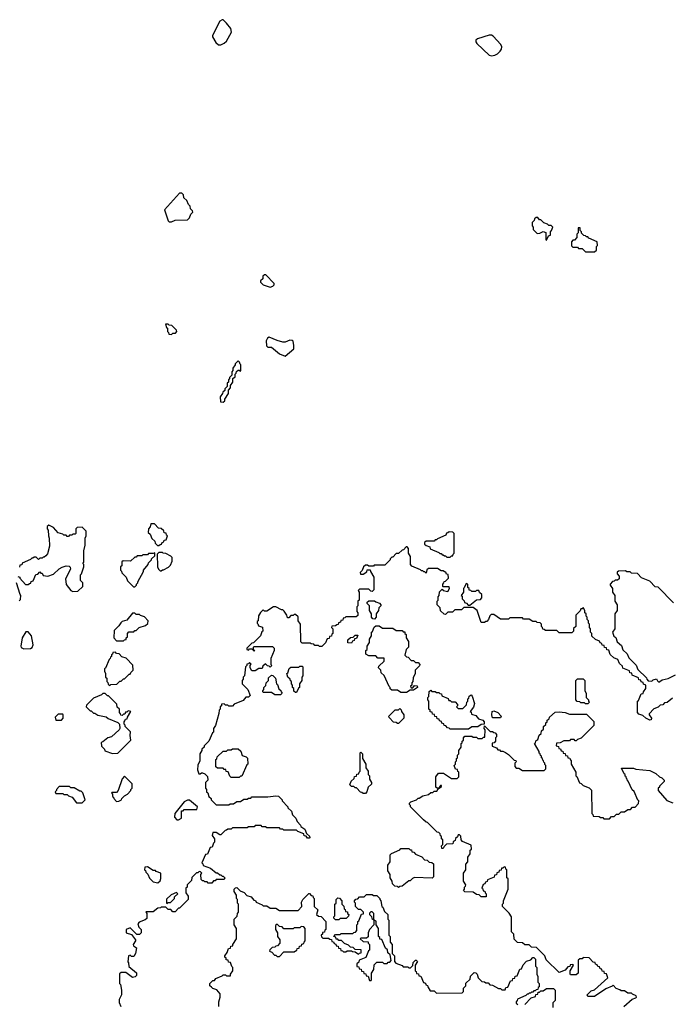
# Model space of a CAD drawing. Extents: x 2769579 to 2883812, y 684207 to 828660.
# Tile 151 of 256: x 2818750 to 2824425, y 727343 to 735922. Entities that reach past the tile are written whole.
import ezdxf

# ---------------------------------------------------------------- set-up
doc = ezdxf.new("R2010")
doc.units = 0

msp = doc.modelspace()

# ---------------------------------------------------------------- linework, layer by layer
at = {"layer": '0CON02XD'}
for points in [[(2820505, 735702.5), (2820535, 735717.5), (2820552.5, 735735), (2820597.5, 735815), (2820592.5, 735845), (2820553, 735893), (2820525, 735920), (2820515, 735922.5), (2820495, 735910), (2820432.5, 735785), (2820433, 735773), (2820460, 735725), (2820483, 735703), (2820505, 735702.5)], [(2822865, 735608.8), (2822895, 735613.8), (2822917.5, 735625), (2822941.7, 735648.3), (2822953.3, 735665), (2822956.7, 735685), (2822946.4, 735706.4), (2822879.3, 735779.3), (2822865, 735787.5), (2822845, 735787.5), (2822743, 735757), (2822730, 735745), (2822728.3, 735728.3), (2822737.5, 735715), (2822843.9, 735613.9), (2822865, 735608.8)], [(2820055, 734160), (2820075, 734162.5), (2820105, 734176.7), (2820215, 734180), (2820230, 734195), (2820241.7, 734228.3), (2820260, 734245), (2820258.3, 734258.3), (2820240, 734275), (2820238.3, 734298.3), (2820221.7, 734311.7), (2820208.3, 734348.3), (2820181.7, 734371.7), (2820180, 734395), (2820165, 734410), (2820145, 734410), (2820013, 734267), (2820045, 734170), (2820055, 734160)], [(2823345, 734000), (2823361.7, 734038.3), (2823380, 734045), (2823380, 734075), (2823390, 734085), (2823400, 734115), (2823385, 734130), (2823365, 734130), (2823355, 734140), (2823321.7, 734151.7), (2823295, 734180), (2823285, 734180), (2823268.3, 734198.3), (2823255, 734200), (2823241.7, 734188.3), (2823238.3, 734171.7), (2823220, 734155), (2823220, 734125), (2823230, 734115), (2823230, 734095), (2823265, 734060), (2823287, 734063), (2823315, 734077.5), (2823338.3, 734068.3), (2823340, 734005), (2823345, 734000)], [(2823765, 733900), (2823780, 733915), (2823780, 733945), (2823790, 733955), (2823788.3, 733988.3), (2823715, 734020), (2823705, 734030), (2823695, 734030), (2823685, 734040), (2823671.7, 734041.7), (2823651.7, 734061.7), (2823650, 734075), (2823640, 734085), (2823638.3, 734108.3), (2823621.7, 734108.3), (2823620, 734065), (2823610, 734055), (2823610, 734025), (2823588.3, 734001.7), (2823575, 734000), (2823561.7, 733988.3), (2823561.7, 733951.7), (2823575, 733940), (2823615, 733940), (2823625, 733930), (2823655, 733930), (2823685, 733900), (2823765, 733900)], [(2820935, 733592.5), (2820958.3, 733601.7), (2820968.3, 733611.7), (2820970, 733625), (2820898.3, 733698.3), (2820885, 733700), (2820871.7, 733688.3), (2820870, 733665), (2820851.7, 733648.3), (2820850, 733635), (2820873, 733613), (2820935, 733592.5)], [(2820075, 733180), (2820085, 733190), (2820108.3, 733191.7), (2820120, 733205), (2820118.3, 733218.3), (2820078.3, 733258.3), (2820055, 733260), (2820045, 733270), (2820021.7, 733268.3), (2820031.7, 733241.7), (2820040, 733235), (2820040, 733205), (2820048.3, 733198.3), (2820051.7, 733181.7), (2820075, 733180)], [(2821065, 732990), (2821140, 733055), (2821142.5, 733085), (2821135, 733120), (2821127, 733127), (2821105, 733130), (2821066.4, 733113.6), (2821045, 733113.3), (2820995, 733127.5), (2820927, 733157), (2820911.7, 733148.3), (2820900, 733125), (2820901.7, 733081.7), (2820915, 733070), (2820945, 733070), (2821015, 733010), (2821065, 732990)], [(2820525, 732590), (2820538.3, 732601.7), (2820540, 732615), (2820570, 732665), (2820570, 732695), (2820590, 732715), (2820590, 732735), (2820610, 732765), (2820610, 732795), (2820628.3, 732811.7), (2820630, 732835), (2820638.3, 732841.7), (2820641.7, 732858.3), (2820655, 732870), (2820665, 732870), (2820675, 732860), (2820680, 732865), (2820680, 732915), (2820671.7, 732921.7), (2820668.3, 732938.3), (2820655, 732950), (2820630, 732925), (2820630, 732915), (2820610, 732885), (2820610, 732865), (2820600, 732855), (2820600, 732825), (2820580, 732805), (2820580, 732795), (2820570, 732785), (2820570, 732765), (2820560, 732755), (2820560, 732725), (2820540, 732705), (2820538.3, 732691.7), (2820521.7, 732678.3), (2820520, 732665), (2820500, 732635), (2820501.7, 732591.7), (2820525, 732590)], [(2818735, 731070), (2818750, 731065), (2818750, 731055), (2818801.7, 731001.7), (2818825, 731000), (2818835, 731010), (2818848.3, 731011.7), (2818851.7, 731028.3), (2818868.3, 731031.7), (2818891.7, 731088.3), (2818908.3, 731091.7), (2818925, 731110), (2818935, 731100), (2818945, 731100), (2818955, 731080), (2818995, 731072.5), (2819045, 731090), (2819093.6, 731136.4), (2819119.3, 731150.7), (2819155, 731162.5), (2819181.7, 731161.7), (2819191.7, 731151.7), (2819192.5, 731135), (2819150.7, 731049.3), (2819155, 731000), (2819195, 730950), (2819215, 730940), (2819258.3, 730941.7), (2819300, 730985), (2819300, 731015), (2819280, 731035), (2819280, 731085), (2819290, 731095), (2819310, 731155), (2819310, 731175), (2819300, 731185), (2819310, 731195), (2819310, 731295), (2819320, 731345), (2819320, 731405), (2819330, 731425), (2819330, 731465), (2819295, 731500), (2819251.7, 731498.3), (2819240, 731485), (2819240, 731445), (2819235, 731440), (2819215, 731440), (2819205, 731430), (2819185, 731430), (2819175, 731420), (2819165, 731420), (2819155, 731430), (2819135, 731430), (2819125, 731440), (2819085, 731450), (2819046.4, 731496.4), (2819003, 731517), (2818990, 731505), (2818990, 731485), (2818997.5, 731475), (2819000, 731425), (2819007.5, 731405), (2819010, 731335), (2818991.7, 731268.3), (2818978.3, 731251.7), (2818965, 731240), (2818955, 731240), (2818945, 731230), (2818925, 731230), (2818915, 731220), (2818895, 731240), (2818875, 731240), (2818865, 731230), (2818855, 731230), (2818845, 731220), (2818771.7, 731188.3), (2818768.3, 731171.7), (2818751.7, 731168.3), (2818748.3, 731151.7)], [(2819965, 731340), (2819975, 731350), (2819988.3, 731351.7), (2819991.7, 731368.3), (2820008.3, 731371.7), (2820011.7, 731388.3), (2820028.3, 731391.7), (2820040, 731425), (2820031.7, 731431.7), (2820028.3, 731448.3), (2820011.7, 731451.7), (2820008.3, 731468.3), (2819985, 731490), (2819961.7, 731491.7), (2819925, 731530), (2819895, 731530), (2819887, 731503), (2819872.5, 731485), (2819870, 731455), (2819888.3, 731438.3), (2819901.7, 731401.7), (2819928.3, 731378.3), (2819931.7, 731361.7), (2819951.7, 731341.7), (2819965, 731340)], [(2822505, 731240), (2822515, 731250), (2822528.3, 731251.7), (2822530, 731265), (2822540, 731275), (2822540, 731445), (2822528.3, 731458.3), (2822495, 731460), (2822485, 731450), (2822471.7, 731448.3), (2822468.3, 731431.7), (2822395, 731400), (2822385, 731390), (2822375, 731390), (2822365, 731380), (2822295, 731380), (2822281.7, 731368.3), (2822281.7, 731351.7), (2822295, 731340), (2822328.3, 731328.3), (2822331.7, 731311.7), (2822405, 731280), (2822415, 731270), (2822425, 731270), (2822435, 731260), (2822445, 731260), (2822455, 731250), (2822465, 731250), (2822475, 731240), (2822505, 731240)], [(2824445, 730010), (2824398.3, 729971.7), (2824375, 729970), (2824358.3, 729951.7), (2824335, 729950), (2824318.3, 729931.7), (2824281.7, 729918.3), (2824240, 729875), (2824240, 729865), (2824260, 729835), (2824258.3, 729821.7), (2824245, 729820), (2824210, 729835), (2824185, 729860), (2824151.7, 729871.7), (2824140, 729885), (2824140, 729985), (2824148.3, 729991.7), (2824171.7, 730048.3), (2824188.3, 730051.7), (2824190, 730065), (2824210, 730095), (2824210, 730125), (2824191.7, 730131.7), (2824188.3, 730148.3), (2824171.7, 730151.7), (2824168.3, 730168.3), (2824151.7, 730171.7), (2824148.3, 730188.3), (2824091.7, 730211.7), (2824088.3, 730228.3), (2824071.7, 730231.7), (2824068.3, 730248.3), (2824011.7, 730271.7), (2824008.3, 730288.3), (2823981.7, 730311.7), (2823968.3, 730348.3), (2823931.7, 730361.7), (2823901.7, 730391.7), (2823888.3, 730428.3), (2823871.7, 730431.7), (2823868.3, 730448.3), (2823851.7, 730451.7), (2823848.3, 730468.3), (2823831.7, 730471.7), (2823828.3, 730488.3), (2823811.7, 730491.7), (2823808.3, 730508.3), (2823771.7, 730521.7), (2823741.7, 730551.7), (2823740, 730575), (2823730, 730585), (2823730, 730615), (2823720, 730625), (2823720, 730655), (2823710, 730665), (2823710, 730685), (2823700, 730695), (2823700, 730715), (2823690, 730725), (2823690, 730745), (2823680, 730755), (2823680, 730775), (2823665, 730800), (2823655, 730790), (2823645, 730790), (2823638.3, 730771.7), (2823600, 730735), (2823600, 730635), (2823581.7, 730618.3), (2823580, 730595), (2823565, 730580), (2823455, 730580), (2823435, 730600), (2823335, 730600), (2823325, 730610), (2823311.7, 730611.7), (2823310, 730625), (2823300, 730635), (2823300, 730655), (2823288.3, 730668.3), (2823265, 730670), (2823255, 730680), (2823225, 730680), (2823195, 730700), (2823145, 730700), (2823135, 730710), (2823025, 730710), (2823015, 730700), (2822945, 730700), (2822885, 730740), (2822861.7, 730738.3), (2822851.7, 730728.3), (2822840, 730695), (2822825, 730680), (2822815, 730680), (2822805, 730670), (2822775, 730670), (2822740, 730775), (2822705, 730800), (2822625, 730800), (2822605, 730780), (2822545, 730780), (2822525, 730760), (2822485, 730760), (2822465, 730740), (2822451.7, 730741.7), (2822421.7, 730771.7), (2822418.3, 730798.3), (2822390, 730825), (2822390, 730855), (2822400, 730865), (2822400, 730895), (2822410, 730905), (2822411.7, 730938.3), (2822435, 730960), (2822445, 730950), (2822485, 730940), (2822500, 730965), (2822495, 730980), (2822445, 730980), (2822440, 730985), (2822440, 731005), (2822450, 731015), (2822451.7, 731028.3), (2822465, 731030), (2822490, 731055), (2822488.3, 731088.3), (2822471.7, 731091.7), (2822468.3, 731108.3), (2822455, 731110), (2822445, 731120), (2822425, 731120), (2822395, 731140), (2822315, 731140), (2822301.7, 731128.3), (2822295, 731100), (2822285, 731110), (2822275, 731110), (2822265, 731120), (2822255, 731120), (2822245, 731130), (2822171.7, 731161.7), (2822160, 731175), (2822160, 731245), (2822140, 731275), (2822140, 731315), (2822128.3, 731328.3), (2822121.7, 731328.3), (2822098.3, 731301.7), (2822085, 731300), (2822055, 731270), (2822035, 731270), (2822005, 731240), (2821995, 731240), (2821980, 731225), (2821980, 731215), (2821935, 731170), (2821841.7, 731168.3)], [(2819755, 730980), (2819770, 730995), (2819770, 731005), (2819780, 731015), (2819780, 731025), (2819830, 731115), (2819830, 731125), (2819870, 731175), (2819875, 731190), (2819900, 731215), (2819900, 731225), (2819928.3, 731251.7), (2819928.3, 731278.3), (2819915, 731270), (2819875, 731270), (2819865, 731260), (2819825, 731260), (2819815, 731250), (2819775, 731250), (2819765, 731240), (2819755, 731240), (2819717, 731203), (2819652.5, 731207.5), (2819641.7, 731198.3), (2819640, 731165), (2819630, 731155), (2819630, 731125), (2819638.3, 731118.3), (2819641.7, 731101.7), (2819680, 731065), (2819691.7, 731031.7), (2819741.7, 730981.7), (2819755, 730980)], [(2819985, 731120), (2819995, 731130), (2820005, 731130), (2820047, 731153), (2820065, 731170), (2820080, 731205), (2820080, 731235), (2820068.3, 731248.3), (2820025, 731270), (2820003, 731273), (2819995, 731280), (2819965, 731280), (2819950, 731265), (2819952.5, 731155), (2819960, 731135), (2819975, 731120), (2819985, 731120)], [(2821841.7, 731168.3), (2821835, 731160), (2821795, 731160), (2821785, 731170), (2821765, 731170), (2821750, 731155), (2821738.3, 731121.7), (2821720, 731105), (2821721.7, 731091.7), (2821745, 731090), (2821778.3, 731111.7), (2821781.7, 731128.3), (2821808.3, 731128.3), (2821810, 731115), (2821840, 731065), (2821840, 730955), (2821825, 730940), (2821811.7, 730941.7), (2821795, 730960), (2821715, 730960), (2821701.7, 730948.3), (2821710, 730935), (2821710, 730865), (2821700, 730855), (2821700, 730815), (2821690, 730805), (2821690, 730765), (2821700, 730755), (2821698.3, 730731.7), (2821685, 730720), (2821595, 730720), (2821585, 730710), (2821571.7, 730708.3), (2821568.3, 730691.7), (2821551.7, 730688.3), (2821548.3, 730671.7), (2821531.7, 730668.3), (2821528.3, 730651.7), (2821515, 730650), (2821505, 730640), (2821471.7, 730638.3), (2821470, 730625), (2821480, 730615), (2821480, 730575), (2821471.7, 730568.3), (2821468.3, 730551.7), (2821451.7, 730548.3), (2821448.3, 730531.7), (2821431.7, 730528.3), (2821418.3, 730491.7), (2821385, 730460), (2821365, 730460), (2821355, 730470), (2821325, 730470), (2821315, 730480), (2821293, 730483), (2821285, 730490), (2821215, 730490), (2821201.7, 730501.7), (2821200, 730655), (2821180, 730685), (2821178.3, 730718.3), (2821155, 730740), (2821145, 730740), (2821135, 730730), (2821115, 730730), (2821098.3, 730711.7), (2821085, 730710), (2821080, 730735), (2821058.3, 730768.3), (2821045, 730780), (2821035, 730780), (2820985, 730807.5), (2820965, 730807.5), (2820905, 730770), (2820885, 730770), (2820875, 730780), (2820851.7, 730758.3), (2820833, 730727), (2820830, 730685), (2820821.7, 730678.3), (2820820, 730665), (2820828.3, 730658.3), (2820831.7, 730641.7), (2820868.3, 730628.3), (2820870, 730595), (2820861.7, 730588.3), (2820850, 730555), (2820788.3, 730491.7), (2820775, 730490), (2820730, 730445), (2820730, 730435), (2820745, 730430), (2820755, 730440), (2820775, 730440), (2820795, 730420), (2820800, 730425), (2820790, 730430), (2820790, 730455), (2820795, 730460), (2820955, 730460), (2820970, 730445), (2820970, 730425), (2820940, 730355), (2820940, 730305), (2820950, 730295), (2820935, 730280), (2820925, 730290), (2820911.7, 730291.7), (2820895, 730310), (2820871.7, 730288.3), (2820865, 730270), (2820835, 730270), (2820805, 730250), (2820775, 730250), (2820760, 730275), (2820760, 730295), (2820768.3, 730308.3), (2820755, 730320), (2820745, 730310), (2820731.7, 730308.3), (2820730, 730295), (2820720, 730285), (2820710, 730205), (2820700, 730195), (2820700, 730175), (2820690, 730165), (2820690, 730135), (2820740, 730085), (2820760, 730035), (2820745, 730020), (2820721.7, 730018.3), (2820698.3, 729991.7), (2820621.7, 729958.3), (2820605, 729940), (2820575, 729940), (2820565, 729950), (2820545, 729950), (2820535, 729960), (2820511.7, 729958.3), (2820510, 729945), (2820500, 729935), (2820500, 729915), (2820490, 729905), (2820488.3, 729878.3), (2820457, 729773), (2820440, 729745), (2820440, 729715), (2820431.7, 729708.3), (2820400, 729635), (2820360, 729595), (2820360, 729585), (2820340, 729565), (2820340, 729555), (2820320, 729525), (2820320, 729465), (2820303, 729427), (2820300, 729385), (2820311.7, 729351.7), (2820325, 729350), (2820335, 729360), (2820345, 729360), (2820365, 729350), (2820387, 729327), (2820390, 729295), (2820370, 729275), (2820370, 729225), (2820380, 729215), (2820380, 729195), (2820390, 729185), (2820400, 729155), (2820420, 729135), (2820420, 729125), (2820465, 729080), (2820575, 729080), (2820585, 729090), (2820615, 729090), (2820645, 729110), (2820675, 729110), (2820705, 729130), (2820735, 729130), (2820745, 729140), (2820765, 729140), (2820775, 729150), (2820915, 729150), (2820985, 729160), (2821007, 729157), (2821040, 729125), (2821040, 729115), (2821090, 729065), (2821090, 729055), (2821120, 729025), (2821130, 728995), (2821160, 728965), (2821170, 728935), (2821200, 728905), (2821201.7, 728891.7), (2821238.3, 728868.3), (2821251.7, 728831.7), (2821278.3, 728808.3), (2821280, 728795), (2821275, 728790), (2821261.7, 728791.7), (2821248.3, 728808.3), (2821231.7, 728811.7), (2821228.3, 728828.3), (2821175, 728850), (2821165, 728860), (2821055, 728860), (2821045, 728870), (2821025, 728870), (2821015, 728880), (2820905, 728880), (2820895, 728890), (2820865, 728890), (2820855, 728900), (2820805, 728900), (2820795, 728890), (2820745, 728890), (2820735, 728880), (2820605, 728880), (2820595, 728870), (2820565, 728870), (2820555, 728860), (2820541.7, 728858.3), (2820505, 728820), (2820495, 728820), (2820465, 728840), (2820435, 728840), (2820430, 728815), (2820450, 728785), (2820450, 728755), (2820441.7, 728748.3), (2820428.3, 728711.7), (2820411.7, 728708.3), (2820388.3, 728651.7), (2820371.7, 728648.3), (2820340, 728575), (2820348.3, 728568.3), (2820351.7, 728551.7), (2820415, 728530), (2820465, 728490), (2820475, 728490), (2820495, 728470), (2820505, 728470), (2820515, 728460), (2820525, 728460), (2820540, 728445), (2820535, 728430), (2820465, 728430), (2820455, 728420), (2820441.7, 728418.3), (2820425, 728400), (2820395, 728400), (2820385, 728410), (2820365, 728410), (2820355, 728420), (2820345, 728420), (2820331.7, 728431.7), (2820330, 728475), (2820340, 728485), (2820328.3, 728498.3), (2820315, 728500), (2820305, 728490), (2820291.7, 728488.3), (2820251.7, 728448.3), (2820248.3, 728421.7), (2820210, 728385), (2820210, 728365), (2820200, 728355), (2820200, 728315), (2820220, 728285), (2820220, 728255), (2820145, 728180), (2820135, 728180), (2820105, 728150), (2820085, 728150), (2820068.3, 728168.3), (2820045, 728170), (2820025, 728190), (2819985, 728190), (2819977, 728183), (2819955, 728180), (2819915, 728150), (2819851.7, 728148.3), (2819860, 728135), (2819858.3, 728091.7), (2819845, 728080), (2819791.7, 728058.3), (2819780, 728045), (2819790, 728015), (2819810, 727995), (2819810, 727965), (2819795, 727950), (2819771.7, 727951.7), (2819715, 728010), (2819680, 727995), (2819680, 727965), (2819725, 727950), (2819760, 727905), (2819760, 727895), (2819740, 727865), (2819741.7, 727851.7), (2819770, 727835), (2819760, 727785), (2819745, 727760), (2819725, 727760), (2819715, 727770), (2819700, 727765), (2819692.5, 727712.5), (2819700, 727705), (2819701.7, 727671.7), (2819768.3, 727618.3), (2819770, 727595), (2819756.7, 727583.3), (2819735, 727577.5), (2819675, 727620), (2819635, 727620), (2819621.7, 727608.3), (2819620, 727525), (2819630, 727515), (2819637.5, 727465), (2819636.7, 727425), (2819617.5, 727385), (2819618.3, 727358.3), (2819633, 727323)], [(2824451.7, 730841.7), (2824318.3, 730978.3), (2824291.7, 730981.7), (2824245, 731030), (2824175, 731060), (2824138.3, 731098.3), (2824085, 731100), (2824075, 731110), (2824045, 731110), (2824035, 731120), (2823971.7, 731118.3), (2823961.7, 731108.3), (2823960, 731095), (2823980, 731075), (2823978.3, 731051.7), (2823965, 731040), (2823945, 731040), (2823935, 731030), (2823921.7, 731028.3), (2823900, 731005), (2823900, 730995), (2823920, 730965), (2823920, 730935), (2823940, 730905), (2823940, 730855), (2823960, 730825), (2823960, 730775), (2823940, 730745), (2823940, 730615), (2823920, 730585), (2823931.7, 730551.7), (2823948.3, 730538.3), (2823961.7, 730501.7), (2823998.3, 730468.3), (2824011.7, 730431.7), (2824048.3, 730398.3), (2824061.7, 730361.7), (2824128.3, 730298.3), (2824141.7, 730261.7), (2824218.3, 730188.3), (2824220, 730175), (2824231.7, 730161.7), (2824265, 730160), (2824275, 730170), (2824305, 730180), (2824311.7, 730161.7), (2824325, 730150), (2824355, 730170), (2824405, 730182.5), (2824470, 730215)], [(2818745, 730860), (2818758.3, 730871.7), (2818760, 730905), (2818753, 730913), (2818722.5, 731015)], [(2822675, 730820), (2822733, 730867), (2822768.3, 730871.7), (2822780, 730885), (2822780, 730915), (2822761.7, 730931.7), (2822755, 730950), (2822735, 730950), (2822725, 730940), (2822695, 730940), (2822685, 730950), (2822671.7, 730951.7), (2822670, 730965), (2822660, 730975), (2822660, 731005), (2822645, 731010), (2822628.3, 730971.7), (2822620, 730965), (2822620, 730935), (2822600, 730905), (2822608.3, 730898.3), (2822610, 730875), (2822628.3, 730858.3), (2822630, 730845), (2822648.3, 730838.3), (2822661.7, 730821.7), (2822675, 730820)], [(2821845, 730700), (2821831.7, 730701.7), (2821820, 730715), (2821820, 730745), (2821800, 730775), (2821800, 730815), (2821780, 730835), (2821781.7, 730848.3), (2821795, 730860), (2821845, 730860), (2821855, 730850), (2821888.3, 730838.3), (2821900, 730825), (2821900, 730815), (2821881.7, 730798.3), (2821880, 730775), (2821860, 730745), (2821860, 730715), (2821845, 730700)], [(2819655, 730510), (2819665, 730520), (2819678.3, 730521.7), (2819680, 730535), (2819690, 730545), (2819690, 730575), (2819701.7, 730588.3), (2819745, 730590), (2819755, 730600), (2819765, 730600), (2819793, 730627), (2819847, 730643), (2819868.3, 730661.7), (2819870, 730685), (2819838.3, 730718.3), (2819805, 730730), (2819795, 730740), (2819765, 730740), (2819755, 730750), (2819735, 730750), (2819685, 730690), (2819645, 730680), (2819631.7, 730668.3), (2819615, 730640), (2819575, 730600), (2819572.5, 730535), (2819595, 730510), (2819655, 730510)], [(2822125, 730060), (2822075, 730060), (2822045, 730080), (2821995, 730080), (2821981.7, 730091.7), (2821980, 730105), (2821971.7, 730111.7), (2821928.3, 730208.3), (2821901.7, 730231.7), (2821900, 730255), (2821880, 730275), (2821881.7, 730288.3), (2821928.3, 730331.7), (2821928.3, 730358.3), (2821875, 730360), (2821855, 730380), (2821795, 730380), (2821770, 730395), (2821770, 730425), (2821780, 730435), (2821780, 730465), (2821800, 730495), (2821800, 730525), (2821820, 730555), (2821820, 730585), (2821828.3, 730591.7), (2821841.7, 730628.3), (2821855, 730640), (2821885, 730640), (2821915, 730620), (2822005, 730620), (2822035, 730600), (2822085, 730600), (2822095, 730590), (2822108.3, 730588.3), (2822110, 730575), (2822120, 730565), (2822120, 730535), (2822140, 730505), (2822140, 730455), (2822120, 730435), (2822110, 730385), (2822125, 730370), (2822138.3, 730368.3), (2822165, 730340), (2822185, 730340), (2822201.7, 730321.7), (2822225, 730320), (2822240, 730305), (2822238.3, 730291.7), (2822200, 730255), (2822200, 730225), (2822183, 730187), (2822180, 730155), (2822170, 730145), (2822170, 730125), (2822160, 730115), (2822165, 730100), (2822178.3, 730101.7), (2822195, 730120), (2822218.3, 730118.3), (2822220, 730105), (2822185, 730080), (2822155, 730080), (2822125, 730060)], [(2818785, 730440), (2818845, 730442.5), (2818858.3, 730451.7), (2818867.5, 730475), (2818852.5, 730555), (2818825, 730590), (2818805, 730590), (2818773, 730537), (2818760, 730465), (2818763, 730453), (2818785, 730440)], [(2821645, 730490), (2821611.7, 730491.7), (2821611.7, 730518.3), (2821635, 730540), (2821658.3, 730541.7), (2821675, 730560), (2821698.3, 730558.3), (2821688.3, 730531.7), (2821671.7, 730528.3), (2821668.3, 730511.7), (2821651.7, 730508.3), (2821645, 730490)], [(2819535, 730120), (2819545, 730130), (2819598.3, 730131.7), (2819625, 730160), (2819635, 730160), (2819655, 730180), (2819665, 730180), (2819705, 730220), (2819715, 730220), (2819720, 730235), (2819740, 730255), (2819738.3, 730298.3), (2819678.3, 730358.3), (2819641.7, 730371.7), (2819618.3, 730398.3), (2819595, 730400), (2819585, 730410), (2819561.7, 730408.3), (2819560, 730395), (2819551.7, 730388.3), (2819550, 730375), (2819541.7, 730368.3), (2819540, 730355), (2819531.7, 730348.3), (2819498.3, 730271.7), (2819490, 730265), (2819490, 730245), (2819500, 730225), (2819500, 730195), (2819510, 730185), (2819510, 730155), (2819518.3, 730148.3), (2819521.7, 730131.7), (2819535, 730120)], [(2821165, 730060), (2821155, 730060), (2821141.7, 730071.7), (2821140, 730095), (2821130, 730105), (2821130, 730125), (2821120, 730135), (2821120, 730155), (2821111.7, 730161.7), (2821110, 730175), (2821090, 730195), (2821080, 730225), (2821088.3, 730231.7), (2821101.7, 730268.3), (2821115, 730280), (2821185, 730280), (2821195, 730290), (2821215, 730290), (2821220, 730285), (2821220, 730205), (2821210, 730195), (2821210, 730165), (2821190, 730135), (2821190, 730105), (2821181.7, 730098.3), (2821165, 730060)], [(2821025, 730040), (2820975, 730040), (2820945, 730060), (2820875, 730060), (2820870, 730065), (2820870, 730075), (2820880, 730085), (2820880, 730105), (2820898.3, 730121.7), (2820900, 730145), (2820920, 730165), (2820921.7, 730188.3), (2820945, 730210), (2820958.3, 730208.3), (2820980, 730185), (2820990, 730135), (2820998.3, 730128.3), (2821011.7, 730091.7), (2821028.3, 730078.3), (2821030, 730065), (2821040, 730055), (2821025, 730040)], [(2823705, 729960), (2823685, 729960), (2823675, 729970), (2823645, 729970), (2823635, 729980), (2823611.7, 729981.7), (2823600, 729995), (2823600, 730165), (2823615, 730180), (2823665, 730180), (2823680, 730165), (2823680, 730075), (2823690, 730055), (2823690, 730015), (2823710, 729995), (2823710, 729985), (2823720, 729975), (2823705, 729960)], [(2819558.3, 729528.3), (2819605, 729530), (2819720, 729645), (2819712.5, 729685), (2819717, 729717), (2819670, 729765), (2819670, 729775), (2819660, 729785), (2819660, 729805), (2819668.3, 729811.7), (2819671.7, 729828.3), (2819688.3, 729831.7), (2819690, 729845), (2819720, 729895), (2819695, 729900), (2819685, 729890), (2819671.7, 729888.3), (2819668.3, 729871.7), (2819655, 729870), (2819645, 729860), (2819631.7, 729861.7), (2819630, 729875), (2819620, 729885), (2819620, 729915), (2819601.7, 729931.7), (2819598.3, 729958.3), (2819525, 730030), (2819515, 730030), (2819495, 730050), (2819475, 730050), (2819465, 730040), (2819395, 730010), (2819331.7, 729948.3), (2819330, 729935), (2819365, 729900), (2819375, 729900), (2819395, 729880), (2819405, 729880), (2819433, 729863), (2819505, 729847.5), (2819523, 729833), (2819605, 729800), (2819620, 729785), (2819622.5, 729745), (2819616.4, 729733.6), (2819550, 729675), (2819520, 729665), (2819475, 729630), (2819460, 729625), (2819463, 729593), (2819490, 729565), (2819493, 729553), (2819558.3, 729528.3)], [(2822665, 729740), (2822505, 729740), (2822495, 729750), (2822481.7, 729751.7), (2822468.3, 729768.3), (2822451.7, 729771.7), (2822448.3, 729788.3), (2822431.7, 729791.7), (2822428.3, 729808.3), (2822411.7, 729811.7), (2822408.3, 729828.3), (2822391.7, 729831.7), (2822388.3, 729848.3), (2822371.7, 729851.7), (2822368.3, 729868.3), (2822351.7, 729871.7), (2822348.3, 729888.3), (2822331.7, 729891.7), (2822330, 729905), (2822320, 729915), (2822320, 729985), (2822310, 729995), (2822310, 730015), (2822320, 730025), (2822321.7, 730068.3), (2822335, 730080), (2822345, 730070), (2822375, 730070), (2822385, 730060), (2822405, 730060), (2822415, 730050), (2822428.3, 730048.3), (2822431.7, 730031.7), (2822488.3, 730008.3), (2822491.7, 729991.7), (2822505, 729990), (2822515, 729980), (2822548.3, 729978.3), (2822570, 729955), (2822570, 729945), (2822560, 729935), (2822575, 729920), (2822615, 729920), (2822648.3, 729951.7), (2822650, 729975), (2822660, 729985), (2822660, 730005), (2822668.3, 730011.7), (2822671.7, 730028.3), (2822688.3, 730038.3), (2822697, 730027), (2822716.7, 729965), (2822707, 729933), (2822680, 729895), (2822688.3, 729888.3), (2822691.7, 729871.7), (2822728.3, 729858.3), (2822751.7, 729831.7), (2822788.3, 729818.3), (2822800, 729805), (2822800, 729785), (2822775, 729780), (2822745, 729760), (2822695, 729760), (2822665, 729740)], [(2819115, 729820), (2819130, 729835), (2819130, 729865), (2819125, 729870), (2819085, 729870), (2819060, 729845), (2819065, 729820), (2819115, 729820)], [(2822055, 729790), (2822045, 729790), (2822035, 729800), (2822011.7, 729801.7), (2821971.7, 729841.7), (2821970, 729855), (2822025, 729910), (2822055, 729910), (2822065, 729920), (2822078.3, 729908.3), (2822080, 729895), (2822100, 729865), (2822100, 729835), (2822055, 729790)], [(2822930, 728495), (2822911.7, 728488.3), (2822908.3, 728471.7), (2822891.7, 728468.3), (2822888.3, 728451.7), (2822831.7, 728428.3), (2822828.3, 728411.7), (2822811.7, 728408.3), (2822808.3, 728391.7), (2822791.7, 728388.3), (2822780, 728355), (2822788.3, 728348.3), (2822791.7, 728331.7), (2822808.3, 728328.3), (2822810, 728315), (2822820, 728305), (2822820, 728280), (2822775, 728280), (2822758.3, 728298.3), (2822735, 728300), (2822705, 728320), (2822631.7, 728321.7), (2822620, 728335), (2822630, 728345), (2822630, 728365), (2822638.3, 728371.7), (2822640, 728385), (2822620, 728415), (2822620, 728485), (2822640, 728515), (2822640, 728565), (2822660, 728585), (2822660, 728625), (2822680, 728655), (2822680, 728685), (2822690, 728695), (2822688.3, 728728.3), (2822611.7, 728761.7), (2822600, 728775), (2822598.3, 728808.3), (2822585, 728820), (2822575, 728820), (2822568.3, 728801.7), (2822551.7, 728788.3), (2822548.3, 728771.7), (2822531.7, 728758.3), (2822528.3, 728741.7), (2822473, 728737), (2822451.7, 728718.3), (2822445, 728700), (2822431.7, 728701.7), (2822430, 728725), (2822440, 728735), (2822440, 728775), (2822430, 728785), (2822430, 728805), (2822421.7, 728811.7), (2822418.3, 728828.3), (2822405, 728840), (2822391.7, 728841.7), (2822308.3, 728928.3), (2822295, 728930), (2822271.7, 728951.7), (2822160, 729065), (2822160, 729075), (2822150, 729085), (2822150, 729095), (2822163, 729107), (2822210, 729125), (2822225, 729140), (2822235, 729140), (2822265, 729160), (2822315, 729170), (2822335, 729190), (2822355, 729190), (2822365, 729200), (2822388.3, 729201.7), (2822400, 729220), (2822428.3, 729241.7), (2822428.3, 729248.3), (2822421.7, 729248.3), (2822400, 729220), (2822380, 729235), (2822380, 729325), (2822403, 729357), (2822447, 729357), (2822515, 729310), (2822565, 729310), (2822580, 729325), (2822580, 729365), (2822571.7, 729371.7), (2822568.3, 729388.3), (2822551.7, 729391.7), (2822540, 729425), (2822550, 729435), (2822550, 729455), (2822560, 729465), (2822560, 729485), (2822568.3, 729491.7), (2822570, 729515), (2822580, 729525), (2822580, 729555), (2822600, 729585), (2822600, 729615), (2822608.3, 729621.7), (2822610, 729635), (2822620, 729645), (2822620, 729665), (2822631.7, 729678.3), (2822695, 729680), (2822705, 729670), (2822735, 729670), (2822745, 729660), (2822785, 729660), (2822795, 729670), (2822808.3, 729671.7), (2822810, 729735), (2822800, 729745), (2822805, 729770), (2822855, 729720), (2822875, 729720), (2822885, 729710), (2822898.3, 729708.3), (2822910, 729695), (2822910, 729675), (2822900, 729665), (2822900, 729635), (2822888.3, 729621.7), (2822871.7, 729618.3), (2822871.7, 729591.7), (2822908.3, 729578.3), (2822921.7, 729561.7), (2822935, 729560), (2822945, 729550), (2822965, 729550), (2822987, 729537), (2823015, 729520), (2823061.7, 729471.7), (2823078.3, 729468.3), (2823080, 729455), (2823070, 729445), (2823070, 729415), (2823081.7, 729401.7), (2823105, 729400), (2823135, 729380), (2823325, 729380), (2823340, 729395), (2823340, 729425), (2823331.7, 729431.7), (2823330, 729445), (2823321.7, 729451.7), (2823320, 729465), (2823311.7, 729471.7), (2823310, 729485), (2823301.7, 729491.7), (2823300, 729505), (2823291.7, 729511.7), (2823290, 729525), (2823281.7, 729531.7), (2823280, 729545), (2823240, 729615), (2823248.3, 729621.7), (2823251.7, 729638.3), (2823268.3, 729651.7), (2823281.7, 729688.3), (2823298.3, 729701.7), (2823300, 729725), (2823318.3, 729741.7), (2823320, 729765), (2823338.3, 729781.7), (2823340, 729795), (2823350, 729805), (2823351.7, 729818.3), (2823368.3, 729831.7), (2823370, 729845), (2823421.7, 729888.3), (2823455, 729892.5), (2823507, 729887), (2823545, 729870), (2823695, 729870), (2823758.3, 729808.3), (2823758.3, 729771.7), (2823648.3, 729661.7), (2823615, 729650), (2823605, 729640), (2823595, 729640), (2823585, 729650), (2823555, 729650), (2823545, 729640), (2823495, 729640), (2823465, 729620), (2823431.7, 729618.3), (2823430, 729595), (2823448.3, 729588.3), (2823451.7, 729571.7), (2823468.3, 729568.3), (2823471.7, 729551.7), (2823488.3, 729548.3), (2823491.7, 729531.7), (2823508.3, 729528.3), (2823511.7, 729511.7), (2823528.3, 729508.3), (2823531.7, 729491.7), (2823548.3, 729488.3), (2823550, 729475), (2823560, 729465), (2823560, 729435), (2823600, 729365), (2823600, 729335), (2823608.3, 729328.3), (2823631.7, 729271.7), (2823648.3, 729268.3), (2823665, 729250), (2823718.3, 729228.3), (2823738.3, 729208.3), (2823740, 729005), (2823748.3, 728998.3), (2823751.7, 728981.7), (2823805, 728980), (2823815, 728970), (2823835, 728970), (2823845, 728960), (2823895, 728960), (2823911.7, 728978.3), (2823935, 728980), (2823955, 729000), (2823975, 729000), (2823995, 729020), (2824025, 729020), (2824055, 729040), (2824078.3, 729041.7), (2824095, 729060), (2824118.3, 729061.7), (2824148.3, 729091.7), (2824150, 729115), (2824141.7, 729121.7), (2824108.3, 729198.3), (2824091.7, 729211.7), (2824058.3, 729288.3), (2824051.7, 729291.7), (2824050, 729305), (2824041.7, 729311.7), (2824040, 729325), (2824031.7, 729331.7), (2824030, 729345), (2824021.7, 729351.7), (2824000, 729400), (2824105, 729400), (2824125, 729392.5), (2824245, 729380), (2824300, 729355), (2824330, 729325), (2824350, 729315), (2824370, 729295), (2824370, 729285), (2824330, 729245), (2824330, 729235), (2824320, 729225), (2824320, 729205), (2824395, 729120), (2824448.3, 729098.3)], [(2822945, 729840), (2822875, 729840), (2822867.5, 729865), (2822870, 729895), (2822885, 729900), (2822920, 729885), (2822950, 729855), (2822945, 729840)], [(2820665, 729320), (2820595, 729320), (2820581.7, 729331.7), (2820568.3, 729368.3), (2820551.7, 729371.7), (2820548.3, 729388.3), (2820535, 729390), (2820525, 729400), (2820475, 729400), (2820461.7, 729411.7), (2820460, 729475), (2820468.3, 729481.7), (2820471.7, 729498.3), (2820525, 729550), (2820555, 729550), (2820565, 729560), (2820595, 729560), (2820605, 729570), (2820655, 729570), (2820678.3, 729548.3), (2820691.7, 729511.7), (2820725, 729500), (2820738.3, 729488.3), (2820740, 729435), (2820731.7, 729428.3), (2820688.3, 729331.7), (2820675, 729330), (2820665, 729320)], [(2821765, 729180), (2821745, 729180), (2821735, 729190), (2821721.7, 729191.7), (2821688.3, 729228.3), (2821675, 729230), (2821665, 729240), (2821645, 729240), (2821630, 729255), (2821641.7, 729288.3), (2821668.3, 729311.7), (2821671.7, 729328.3), (2821688.3, 729331.7), (2821691.7, 729348.3), (2821708.3, 729351.7), (2821710, 729365), (2821720, 729375), (2821720, 729535), (2821725, 729540), (2821740, 729525), (2821740, 729485), (2821770, 729435), (2821770, 729405), (2821790, 729375), (2821790, 729345), (2821800, 729335), (2821800, 729305), (2821820, 729275), (2821818.3, 729261.7), (2821790, 729235), (2821777, 729193), (2821765, 729180)], [(2819595, 729110), (2819615, 729112.5), (2819636.7, 729123.3), (2819640, 729135), (2819665, 729160), (2819690, 729175), (2819720, 729205), (2819720, 729215), (2819730, 729225), (2819730, 729265), (2819665, 729330), (2819643, 729307), (2819610, 729205), (2819595, 729190), (2819555, 729190), (2819550, 729185), (2819560, 729175), (2819560, 729155), (2819568.3, 729148.3), (2819570, 729135), (2819595, 729110)], [(2819295, 729100), (2819320, 729125), (2819300, 729185), (2819285, 729200), (2819275, 729200), (2819225, 729230), (2819195, 729230), (2819185, 729240), (2819095, 729240), (2819070, 729215), (2819070, 729205), (2819060, 729195), (2819065, 729180), (2819125, 729180), (2819135, 729170), (2819165, 729170), (2819175, 729160), (2819208.3, 729148.3), (2819245, 729100), (2819295, 729100)], [(2820135, 728950), (2820160, 728965), (2820161.7, 729028.3), (2820175, 729030), (2820185, 729040), (2820295, 729040), (2820300, 729065), (2820231.7, 729121.7), (2820215, 729122.5), (2820185, 729107.5), (2820102.5, 729005), (2820100, 728975), (2820121.7, 728951.7), (2820135, 728950)], [(2822055, 728360), (2822045, 728370), (2822021.7, 728371.7), (2822001.7, 728391.7), (2822000, 728415), (2821980, 728445), (2821980, 728475), (2821960, 728505), (2821960, 728555), (2821980, 728585), (2821980, 728645), (2821991.7, 728658.3), (2822065, 728690), (2822075, 728700), (2822145, 728700), (2822155, 728690), (2822168.3, 728688.3), (2822171.7, 728671.7), (2822188.3, 728668.3), (2822201.7, 728651.7), (2822258.3, 728628.3), (2822281.7, 728601.7), (2822305, 728600), (2822321.7, 728581.7), (2822345, 728580), (2822358.3, 728568.3), (2822360, 728455), (2822348.3, 728441.7), (2822193, 728447), (2822175, 728440), (2822155, 728420), (2822145, 728420), (2822087, 728373), (2822065, 728370), (2822055, 728360)], [(2819955, 728402.5), (2819975, 728420), (2819981.7, 728438.3), (2819980, 728485), (2819941.7, 728501.7), (2819935, 728510), (2819915, 728510), (2819865, 728540), (2819841.7, 728538.3), (2819840, 728515), (2819848.3, 728508.3), (2819850, 728495), (2819868.3, 728478.3), (2819881.7, 728441.7), (2819915, 728410), (2819955, 728402.5)], [(2824020, 727325), (2824091.7, 727388.3), (2824125, 727400), (2824130, 727405), (2824128.3, 727418.3), (2824095, 727430), (2824085, 727440), (2824055, 727440), (2824025, 727460), (2823995, 727460), (2823985, 727470), (2823951.7, 727481.7), (2823925, 727510), (2823918.3, 727501.7), (2823863, 727477), (2823765, 727412.5), (2823705, 727410), (2823700, 727425), (2823721.7, 727448.3), (2823735, 727460), (2823765, 727470), (2823880, 727575), (2823868.3, 727608.3), (2823851.7, 727611.7), (2823848.3, 727628.3), (2823831.7, 727631.7), (2823828.3, 727648.3), (2823811.7, 727651.7), (2823808.3, 727668.3), (2823791.7, 727671.7), (2823788.3, 727688.3), (2823771.7, 727691.7), (2823768.3, 727708.3), (2823751.7, 727711.7), (2823718.3, 727748.3), (2823665, 727750), (2823655, 727740), (2823635, 727740), (2823621.7, 727728.3), (2823620, 727615), (2823605, 727600), (2823555, 727600), (2823550, 727605), (2823550, 727635), (2823580, 727685), (2823575, 727690), (2823551.7, 727688.3), (2823548.3, 727671.7), (2823531.7, 727668.3), (2823508.3, 727641.7), (2823455, 727620), (2823341.7, 727731.7), (2823330, 727765), (2823258.3, 727838.3), (2823215, 727840), (2823195, 727860), (2823155, 727860), (2823135, 727880), (2823091.7, 727881.7), (2823061.7, 727911.7), (2823060, 727955), (2823040, 727975), (2823040, 728105), (2823018.3, 728138.3), (2822960, 728195), (2822960, 728215), (2822970, 728225), (2822970, 728245), (2823010, 728345), (2823010, 728435), (2823000, 728445), (2823000, 728515), (2822991.7, 728521.7), (2822988.3, 728538.3), (2822975, 728540), (2822965, 728530), (2822951.7, 728528.3), (2822948.3, 728511.7), (2822931.7, 728508.3), (2822930, 728495)], [(2820035, 728220), (2820045, 728230), (2820065, 728230), (2820100, 728265), (2820101.7, 728278.3), (2820130, 728305), (2820118.3, 728318.3), (2820071.7, 728298.3), (2820031.7, 728258.3), (2820030, 728225), (2820035, 728220)], [(2820487, 727323), (2820487.5, 727365), (2820500, 727405), (2820500, 727435), (2820468.3, 727468.3), (2820435, 727480), (2820421.7, 727491.7), (2820410, 727505), (2820410, 727525), (2820435, 727550), (2820448.3, 727551.7), (2820461.7, 727568.3), (2820515, 727590), (2820525, 727600), (2820545, 727600), (2820555, 727590), (2820588.3, 727591.7), (2820590, 727605), (2820610, 727635), (2820610, 727665), (2820601.7, 727671.7), (2820588.3, 727708.3), (2820571.7, 727711.7), (2820568.3, 727728.3), (2820551.7, 727731.7), (2820550, 727745), (2820540, 727755), (2820540, 727765), (2820560, 727795), (2820571.7, 727828.3), (2820588.3, 727831.7), (2820591.7, 727848.3), (2820608.3, 727851.7), (2820610, 727865), (2820640, 727915), (2820640, 728005), (2820620, 728035), (2820620, 728085), (2820648.3, 728111.7), (2820650, 728135), (2820660, 728145), (2820660, 728215), (2820650, 728225), (2820650, 728255), (2820640, 728265), (2820640, 728295), (2820620, 728325), (2820620, 728345), (2820631.7, 728358.3), (2820645, 728360), (2820671.7, 728331.7), (2820708.3, 728318.3), (2820731.7, 728291.7), (2820768.3, 728278.3), (2820791.7, 728251.7), (2820808.3, 728248.3), (2820811.7, 728231.7), (2820865, 728210), (2820875, 728200), (2820905, 728200), (2820935, 728180), (2820985, 728180), (2821015, 728160), (2821178.3, 728161.7), (2821210, 728195), (2821208.3, 728231.7), (2821220, 728255), (2821271.7, 728308.3), (2821278.3, 728308.3), (2821291.7, 728291.7), (2821308.3, 728288.3), (2821310, 728275), (2821320, 728265), (2821320, 728195), (2821350, 728165), (2821340, 728125), (2821355, 728110), (2821378.3, 728108.3), (2821420, 728065), (2821420, 727995), (2821411.7, 727988.3), (2821408.3, 727971.7), (2821391.7, 727968.3), (2821390, 727955), (2821380, 727945), (2821381.7, 727931.7), (2821395, 727920), (2821445, 727920), (2821455, 727910), (2821468.3, 727908.3), (2821471.7, 727891.7), (2821488.3, 727888.3), (2821491.7, 727871.7), (2821508.3, 727868.3), (2821511.7, 727851.7), (2821528.3, 727848.3), (2821531.7, 727831.7), (2821548.3, 727828.3), (2821551.7, 727811.7), (2821565, 727810), (2821575, 727800), (2821595, 727800), (2821605, 727810), (2821645, 727810), (2821653, 727803), (2821675, 727800), (2821705, 727780), (2821715, 727790), (2821728.3, 727791.7), (2821728.3, 727818.3), (2821675, 727820), (2821658.3, 727838.3), (2821635, 727840), (2821618.3, 727858.3), (2821581.7, 727871.7), (2821558.3, 727898.3), (2821535, 727900), (2821525, 727910), (2821511.7, 727911.7), (2821508.3, 727928.3), (2821490, 727935), (2821505, 727950), (2821545, 727950), (2821555, 727960), (2821655, 727960), (2821665, 727970), (2821678.3, 727971.7), (2821690, 727985), (2821690, 728035), (2821700, 728045), (2821700, 728065), (2821708.3, 728071.7), (2821731.7, 728128.3), (2821748.3, 728131.7), (2821750, 728145), (2821725, 728170), (2821705, 728170), (2821680, 728195), (2821680, 728225), (2821671.7, 728231.7), (2821670, 728245), (2821681.7, 728258.3), (2821698.3, 728261.7), (2821715, 728280), (2821755, 728280), (2821775, 728300), (2821825, 728300), (2821835, 728290), (2821865, 728290), (2821890, 728265), (2821890, 728255), (2821900, 728245), (2821910, 728195), (2821918.3, 728188.3), (2821931.7, 728151.7), (2821960, 728125), (2821960, 728085), (2821970, 728075), (2821970, 727945), (2821980, 727935), (2821980, 727885), (2822000, 727865), (2822000, 727785), (2822020, 727765), (2822020, 727715), (2822031.7, 727701.7), (2822085, 727680), (2822095, 727670), (2822135, 727670), (2822145, 727660), (2822158.3, 727661.7), (2822178.3, 727681.7), (2822181.7, 727708.3), (2822201.7, 727728.3), (2822208.3, 727728.3), (2822220, 727715), (2822200, 727685), (2822200, 727635), (2822208.3, 727628.3), (2822211.7, 727611.7), (2822228.3, 727608.3), (2822231.7, 727591.7), (2822248.3, 727588.3), (2822271.7, 727531.7), (2822288.3, 727528.3), (2822291.7, 727511.7), (2822308.3, 727508.3), (2822310, 727495), (2822331.7, 727461.7), (2822365, 727460), (2822385, 727440), (2822608.3, 727441.7), (2822620, 727455), (2822620, 727485), (2822640, 727505), (2822641.7, 727528.3), (2822678.3, 727561.7), (2822681.7, 727588.3), (2822715, 727620), (2822728.3, 727618.3), (2822740, 727605), (2822750, 727575), (2822781.7, 727541.7), (2822805, 727540), (2822815, 727530), (2822835, 727530), (2822851.7, 727511.7), (2822875, 727510), (2822925, 727480), (2822945, 727480), (2822955, 727470), (2822985, 727470), (2822991.7, 727488.3), (2823008.3, 727491.7), (2823031.7, 727548.3), (2823048.3, 727551.7), (2823051.7, 727568.3), (2823068.3, 727571.7), (2823071.7, 727588.3), (2823088.3, 727591.7), (2823111.7, 727648.3), (2823128.3, 727651.7), (2823141.7, 727688.3), (2823171.7, 727718.3), (2823208.3, 727731.7), (2823225, 727750), (2823235, 727750), (2823250, 727735), (2823250, 727675), (2823260, 727665), (2823260, 727605), (2823270, 727585), (2823270, 727535), (2823280, 727525), (2823280, 727495), (2823271.7, 727488.3), (2823268.3, 727471.7), (2823255, 727470), (2823245, 727460), (2823235, 727460), (2823225, 727450), (2823215, 727450), (2823205, 727440), (2823195, 727440), (2823185, 727430), (2823175, 727430), (2823165, 727420), (2823091.7, 727388.3), (2823090, 727375), (2823080, 727365), (2823081.7, 727351.7), (2823095, 727340)], [(2821535, 728080), (2821505, 728080), (2821490, 728095), (2821490, 728105), (2821500, 728115), (2821500, 728215), (2821510, 728225), (2821510, 728255), (2821525, 728270), (2821538.3, 728268.3), (2821560, 728245), (2821560, 728215), (2821578.3, 728198.3), (2821580, 728175), (2821588.3, 728168.3), (2821591.7, 728151.7), (2821608.3, 728148.3), (2821610, 728135), (2821620, 728125), (2821618.3, 728111.7), (2821598.3, 728091.7), (2821545, 728090), (2821535, 728080)], [(2821815, 727550), (2821820, 727555), (2821820, 727615), (2821840, 727645), (2821841.7, 727688.3), (2821865, 727710), (2821915, 727710), (2821925, 727700), (2821955, 727700), (2821965, 727710), (2821978.3, 727711.7), (2821990, 727725), (2821980, 727775), (2821961.7, 727791.7), (2821958.3, 727818.3), (2821941.7, 727831.7), (2821908.3, 727908.3), (2821891.7, 727911.7), (2821890, 727925), (2821880, 727935), (2821880, 728005), (2821860, 728035), (2821858.3, 728068.3), (2821840, 728080), (2821840, 728135), (2821825, 728150), (2821811.7, 728148.3), (2821801.7, 728138.3), (2821800, 728125), (2821818.3, 728108.3), (2821821.7, 728091.7), (2821840, 728080), (2821840, 728035), (2821800, 727995), (2821790, 727965), (2821788.3, 727931.7), (2821775, 727920), (2821725, 727920), (2821720, 727915), (2821745, 727890), (2821788.3, 727888.3), (2821790, 727875), (2821800, 727865), (2821800, 727815), (2821791.7, 727808.3), (2821768.3, 727751.7), (2821711.7, 727728.3), (2821708.3, 727711.7), (2821690, 727695), (2821691.7, 727671.7), (2821708.3, 727668.3), (2821711.7, 727651.7), (2821728.3, 727648.3), (2821731.7, 727631.7), (2821748.3, 727628.3), (2821751.7, 727611.7), (2821768.3, 727608.3), (2821771.7, 727591.7), (2821788.3, 727588.3), (2821801.7, 727551.7), (2821815, 727550)], [(2821015, 727760), (2821055, 727800), (2821145, 727800), (2821155, 727810), (2821168.3, 727811.7), (2821171.7, 727828.3), (2821188.3, 727831.7), (2821191.7, 727848.3), (2821208.3, 727851.7), (2821211.7, 727868.3), (2821228.3, 727871.7), (2821230, 727885), (2821240, 727895), (2821240, 728005), (2821228.3, 728018.3), (2821205, 728020), (2821195, 728010), (2821145, 728010), (2821135, 728000), (2821055, 728000), (2821038.3, 728018.3), (2821015, 728020), (2820995, 728040), (2820981.7, 728028.3), (2820980, 727995), (2821000, 727965), (2821000, 727935), (2821020, 727905), (2821020, 727875), (2820998.3, 727851.7), (2820985, 727850), (2820975, 727840), (2820951.7, 727838.3), (2820931.7, 727818.3), (2820930, 727805), (2820948.3, 727798.3), (2820971.7, 727771.7), (2820985, 727770), (2820995, 727760), (2821015, 727760)], [(2823155, 727340), (2823211.7, 727398.3), (2823248.3, 727411.7), (2823251.7, 727428.3), (2823268.3, 727431.7), (2823271.7, 727448.3), (2823285, 727450), (2823295, 727460), (2823315, 727460), (2823345, 727480), (2823405, 727480), (2823420, 727465), (2823420, 727375), (2823400, 727355), (2823400, 727315)]]:
    msp.add_lwpolyline(points, dxfattribs=at)

doc.saveas('drawing.dxf')
